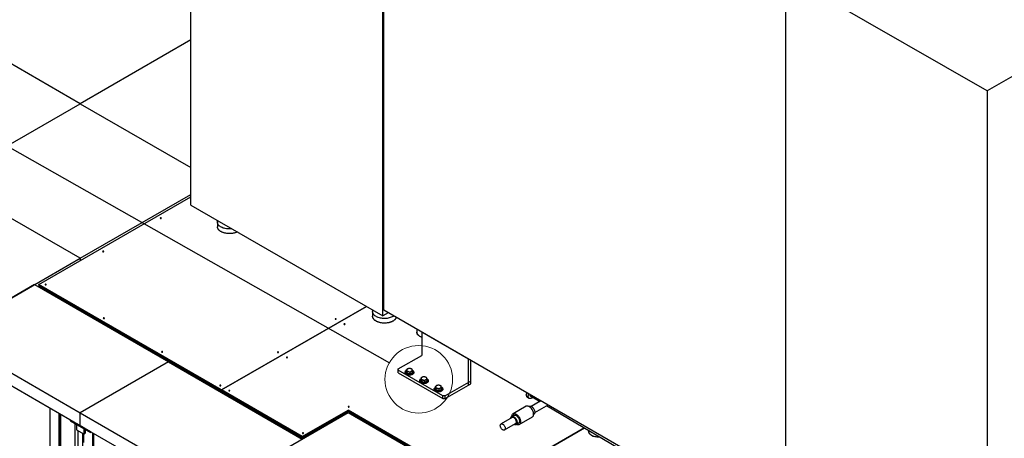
# Model space of a CAD drawing. Header units: millimetres. Extents: x 0 to 841, y 0 to 594.
# Tile 215 of 256: x 612 to 737, y 421 to 474. Entities that reach past the tile are written whole.
import ezdxf

# ---------------------------------------------------------------- set-up
doc = ezdxf.new("R2010")
doc.units = ezdxf.units.MM
doc.layers.add('TRAIT-FORT', color=4, linetype='Continuous', lineweight=25)
doc.dimstyles.new('SLDDIMSTYLE2', dxfattribs={"dimtxt": 0.18, "dimasz": 2, "dimexe": 0, "dimexo": 0.0625, "dimgap": 0, "dimtad": 0, "dimtih": 1, "dimtoh": 1, "dimdec": 0, "dimrnd": 1e-09, "dimzin": 0, "dimdsep": 46, "dimtxsty": 'Standard', "dimblk1": 'NONE', "dimblk2": 'NONE', "dimsah": 1, "dimcen": 0.09, "dimadec": 0, "dimazin": 0, "dimtfac": 2, "dimtdec": 0, "dimtofl": 0, "dimtmove": 0, "dimatfit": 3, "dimldrblk": 'NONE', "dimfxl": 1, "dimfrac": 2, "dimtolj": 1, "dimtzin": 0, "dimarcsym": 0})

# ---------------------------------------------------------------- blocks, each defined once
blk = doc.blocks.new('_None')

msp = doc.modelspace()

# ---------------------------------------------------------------- linework, layer by layer
at = {"color": 7, "linetype": 'Continuous', "lineweight": 18}
msp.add_circle((662.694, 428.271), 4.281, dxfattribs=at)
at = {"layer": 'TRAIT-FORT', "color": 4, "linetype": 'Continuous', "lineweight": 25}
for p, q in [((633.826, 450.349), (633.826, 523.021)), ((658.15, 436.307), (658.15, 508.979)), ((658.264, 437.026), (658.264, 508.881)), ((766.806, 483.369), (734.703, 464.837)), ((734.703, 464.837), (709.175, 479.49)), ((709.175, 479.49), (709.175, 409.268)), ((619.797, 463.215), (602.826, 473.012)), ((633.826, 471.314), (619.797, 463.215)), ((734.703, 464.837), (734.703, 394.614)), ((602.826, 453.419), (619.797, 463.215)), ((619.797, 463.215), (633.826, 455.117)), ((619.797, 443.622), (602.826, 453.419)), ((619.797, 443.622), (633.826, 451.72)), ((614.564, 440.274), (633.826, 451.394)), ((633.826, 450.349), (658.15, 436.307)), ((637.191, 448.194), (637.191, 447.606)), ((602.826, 433.825), (619.797, 443.622)), ((619.797, 443.622), (619.797, 443.295)), ((613.999, 440.274), (602.826, 433.825)), ((613.999, 440.274), (630.969, 430.477)), ((637.701, 426.918), (614.564, 440.274)), ((614.564, 440.225), (614.564, 440.274)), ((614.564, 440.225), (637.701, 426.869)), ((642.849, 423.897), (614.564, 440.225)), ((614.564, 440.225), (614.564, 440.095)), ((614.564, 440.095), (642.849, 423.767)), ((615.54, 439.531), (615.413, 439.458)), ((617.11, 438.625), (617.11, 438.478)), ((637.701, 426.918), (656.058, 437.515)), ((656.058, 437.515), (637.701, 426.918)), ((656.848, 436.846), (656.848, 436.258)), ((658.829, 436.699), (658.15, 436.307)), ((709.175, 407.635), (658.264, 437.026)), ((662.438, 434.616), (662.438, 434.249)), ((669.012, 430.821), (663.072, 434.25)), ((663.072, 434.25), (663.072, 431.31)), ((602.826, 433.825), (619.797, 424.028)), ((619.797, 422.395), (602.826, 432.192)), ((630.969, 430.477), (619.797, 424.028)), ((630.969, 430.477), (647.94, 420.681)), ((660.102, 429.596), (663.072, 431.31)), ((669.012, 427.555), (669.012, 430.821)), ((669.294, 427.718), (669.294, 430.658)), ((660.102, 429.432), (660.102, 429.596)), ((665.759, 426.167), (660.102, 429.432)), ((660.102, 429.106), (660.102, 429.432)), ((660.976, 429.188), (660.976, 429.106)), ((661.132, 429.498), (661.132, 429.279)), ((661.187, 429.041), (661.132, 429.279)), ((661.187, 429.26), (661.187, 429.041)), ((661.9, 429.315), (661.9, 429.096)), ((662.056, 429.106), (662.056, 429.188)), ((660.102, 429.106), (665.759, 425.84)), ((661.571, 428.95), (661.187, 429.041)), ((661.571, 429.168), (661.571, 428.95)), ((661.9, 429.096), (661.571, 428.95)), ((662.815, 428.126), (662.815, 428.045)), ((662.971, 428.437), (662.971, 428.218)), ((663.025, 427.98), (662.971, 428.218)), ((663.025, 428.199), (663.025, 427.98)), ((663.409, 427.888), (663.025, 427.98)), ((663.409, 428.107), (663.409, 427.888)), ((663.739, 428.035), (663.409, 427.888)), ((663.739, 428.253), (663.739, 428.035)), ((663.895, 428.045), (663.895, 428.126)), ((669.294, 428.045), (666.042, 426.167)), ((669.294, 427.718), (669.294, 428.045)), ((647.94, 421.007), (637.701, 426.918)), ((637.701, 426.918), (637.701, 426.869)), ((637.701, 426.869), (637.701, 426.918)), ((637.701, 426.869), (647.94, 420.958)), ((637.701, 426.869), (637.701, 426.869)), ((664.653, 427.065), (664.653, 426.983)), ((664.809, 427.375), (664.809, 427.157)), ((664.864, 426.919), (664.809, 427.157)), ((664.864, 427.137), (664.864, 426.919)), ((665.248, 426.827), (664.864, 426.919)), ((665.248, 427.046), (665.248, 426.827)), ((665.577, 426.973), (665.248, 426.827)), ((665.577, 427.192), (665.577, 426.973)), ((665.733, 426.983), (665.733, 427.065)), ((666.042, 425.84), (669.294, 427.718)), ((669.012, 427.555), (669.294, 427.718)), ((666.042, 426.167), (665.759, 426.167)), ((665.759, 425.84), (665.759, 426.167)), ((665.759, 425.84), (666.042, 425.84)), ((666.042, 425.84), (666.042, 426.167)), ((676.476, 425.994), (676.69, 425.87)), ((676.842, 426.136), (678.024, 425.441)), ((678.177, 425.53), (676.957, 424.825)), ((615.964, 424.607), (615.964, 406.47)), ((647.94, 421.007), (653.738, 424.354)), ((647.94, 420.958), (653.738, 424.305)), ((670.652, 414.59), (653.738, 424.354)), ((653.738, 424.354), (653.738, 424.305)), ((653.738, 424.305), (670.652, 414.541)), ((667.315, 416.468), (653.738, 424.305)), ((653.738, 424.175), (653.738, 424.305)), ((676.315, 424.847), (674.646, 423.884)), ((676.698, 424.837), (676.676, 424.825)), ((677.397, 424.063), (678.895, 424.928)), ((678.867, 424.945), (690.912, 417.859)), ((617.124, 406.633), (617.124, 423.938)), ((617.243, 423.869), (617.243, 410.405)), ((617.336, 410.275), (617.336, 423.815)), ((618.506, 423.14), (621.088, 421.649)), ((618.506, 423.14), (618.506, 423.009)), ((618.506, 423.009), (621.088, 421.519)), ((619.797, 424.028), (636.768, 414.231)), ((619.797, 422.395), (619.797, 424.028)), ((653.738, 424.028), (636.768, 414.231)), ((647.94, 420.958), (642.849, 423.897)), ((642.849, 423.897), (642.849, 423.766)), ((642.849, 423.767), (642.849, 423.897)), ((642.849, 423.767), (642.849, 423.767)), ((642.849, 423.766), (647.94, 420.827)), ((653.738, 424.175), (647.94, 420.827)), ((667.315, 416.337), (653.738, 424.175)), ((670.709, 414.231), (653.738, 424.028)), ((674.533, 423.426), (673.119, 422.61)), ((674.746, 423.711), (674.463, 423.547)), ((675.426, 422.533), (677.095, 423.496)), ((677.256, 423.82), (677.278, 423.833)), ((619.146, 409.23), (619.146, 422.64)), ((620.278, 422.117), (619.316, 422.672)), ((619.316, 422.672), (619.316, 421.856)), ((619.316, 421.856), (620.278, 421.301)), ((620.108, 421.399), (619.486, 421.758)), ((619.486, 421.758), (619.486, 417.838)), ((636.768, 412.598), (619.797, 422.395)), ((620.278, 421.301), (620.278, 422.117)), ((620.477, 421.578), (620.477, 421.872)), ((644.829, 422.624), (644.829, 422.477)), ((645.055, 422.346), (645.055, 422.493)), ((645.508, 422.232), (645.38, 422.158)), ((645.427, 422.131), (645.554, 422.205)), ((650.627, 422.379), (650.627, 422.232)), ((670.652, 414.59), (683.683, 422.112)), ((683.682, 422.112), (670.652, 414.59)), ((673.559, 421.848), (674.973, 422.664)), ((675.043, 422.543), (675.326, 422.706)), ((684.217, 421.798), (684.217, 421.677)), ((620.108, 417.479), (620.108, 421.399)), ((620.237, 420.275), (620.237, 421.324)), ((621.088, 421.519), (621.088, 421.649)), ((621.201, 421.584), (621.088, 421.519)), ((621.409, 410.275), (621.409, 421.464)), ((621.503, 410.405), (621.503, 421.41)), ((647.94, 420.958), (647.94, 421.007)), ((647.94, 420.958), (647.94, 420.827))]:
    msp.add_line(p, q, dxfattribs=at)
at = {"layer": 'TRAIT-FORT', "color": 4, "linetype": 'Continuous', "lineweight": 25, "flags": 128}
for points in [[(629.957, 448.67), (629.98, 448.661), (630.008, 448.658), (630.035, 448.661), (630.059, 448.67), (630.074, 448.684), (630.08, 448.7), (630.074, 448.716), (630.059, 448.729), (630.035, 448.738), (630.008, 448.741), (629.98, 448.738), (629.957, 448.729), (629.941, 448.716), (629.936, 448.7), (629.941, 448.684), (629.957, 448.67)], [(639.023, 447.349), (638.89, 447.335), (638.745, 447.328), (638.6, 447.329), (638.456, 447.338), (638.314, 447.355), (638.176, 447.38), (638.042, 447.413), (637.915, 447.453), (637.795, 447.499), (637.683, 447.552), (637.58, 447.612), (637.488, 447.676), (637.407, 447.746), (637.338, 447.819), (637.282, 447.896), (637.239, 447.976), (637.209, 448.058), (637.194, 448.141), (637.192, 448.225), (637.204, 448.308), (637.228, 448.385)], [(639.694, 446.962), (639.672, 446.951), (639.558, 446.899), (639.436, 446.854), (639.307, 446.816), (639.172, 446.785), (639.032, 446.762), (638.89, 446.747), (638.745, 446.74), (638.6, 446.741), (638.456, 446.75), (638.314, 446.767), (638.176, 446.792), (638.042, 446.825), (637.915, 446.865), (637.795, 446.911), (637.683, 446.965), (637.58, 447.024), (637.488, 447.088), (637.407, 447.158), (637.338, 447.231), (637.282, 447.308), (637.239, 447.388), (637.209, 447.47), (637.194, 447.553), (637.191, 447.606)], [(637.63, 446.993), (637.533, 447.055), (637.446, 447.122), (637.371, 447.194), (637.309, 447.269), (637.259, 447.348), (637.222, 447.429), (637.2, 447.512), (637.191, 447.595), (637.191, 447.606)], [(639.694, 446.962), (639.616, 446.924), (639.498, 446.876), (639.372, 446.834), (639.24, 446.8), (639.102, 446.773), (638.961, 446.754), (638.818, 446.743), (638.673, 446.74), (638.528, 446.745), (638.385, 446.758), (638.245, 446.779), (638.109, 446.808), (637.978, 446.844), (637.854, 446.887), (637.738, 446.937), (637.63, 446.993)], [(622.659, 444.458), (622.683, 444.449), (622.71, 444.445), (622.738, 444.449), (622.761, 444.458), (622.777, 444.471), (622.782, 444.487), (622.777, 444.503), (622.761, 444.516), (622.738, 444.525), (622.71, 444.529), (622.683, 444.525), (622.659, 444.516), (622.644, 444.503), (622.638, 444.487), (622.644, 444.471), (622.659, 444.458)], [(615.362, 440.245), (615.385, 440.236), (615.413, 440.233), (615.44, 440.236), (615.464, 440.245), (615.479, 440.258), (615.485, 440.274), (615.479, 440.29), (615.464, 440.304), (615.44, 440.313), (615.413, 440.316), (615.385, 440.313), (615.362, 440.304), (615.346, 440.29), (615.341, 440.274), (615.346, 440.258), (615.362, 440.245)], [(659.517, 436.302), (659.434, 436.248), (659.33, 436.19), (659.215, 436.139), (659.093, 436.094), (658.964, 436.056), (658.829, 436.025), (658.69, 436.002), (658.547, 435.987), (658.403, 435.98), (658.258, 435.981), (658.114, 435.99), (657.972, 436.007), (657.834, 436.032), (657.7, 436.065), (657.572, 436.104), (657.452, 436.151), (657.34, 436.204), (657.238, 436.264), (657.146, 436.328), (657.065, 436.398), (656.996, 436.471), (656.94, 436.548), (656.897, 436.628), (656.867, 436.71), (656.851, 436.793), (656.849, 436.877), (656.862, 436.96), (656.886, 437.037)], [(622.744, 435.983), (622.768, 435.974), (622.795, 435.971), (622.823, 435.974), (622.846, 435.983), (622.862, 435.997), (622.867, 436.013), (622.862, 436.029), (622.846, 436.042), (622.823, 436.051), (622.795, 436.054), (622.768, 436.051), (622.744, 436.042), (622.729, 436.029), (622.723, 436.013), (622.729, 435.997), (622.744, 435.983)], [(652.103, 435.885), (652.127, 435.876), (652.154, 435.873), (652.182, 435.876), (652.205, 435.885), (652.221, 435.899), (652.226, 435.915), (652.221, 435.931), (652.205, 435.944), (652.182, 435.953), (652.154, 435.956), (652.127, 435.953), (652.103, 435.944), (652.088, 435.931), (652.082, 435.915), (652.088, 435.899), (652.103, 435.885)], [(659.83, 436.121), (659.824, 436.102), (659.791, 436.02), (659.744, 435.941), (659.685, 435.864), (659.613, 435.792), (659.529, 435.724), (659.434, 435.66), (659.33, 435.603), (659.215, 435.551), (659.093, 435.506), (658.964, 435.468), (658.829, 435.437), (658.69, 435.414), (658.547, 435.399), (658.403, 435.392), (658.258, 435.393), (658.114, 435.402), (657.972, 435.419), (657.834, 435.444), (657.7, 435.477), (657.572, 435.517), (657.452, 435.563), (657.34, 435.616), (657.238, 435.676), (657.146, 435.74), (657.065, 435.81), (656.996, 435.883), (656.94, 435.96), (656.897, 436.04), (656.867, 436.122), (656.851, 436.205), (656.848, 436.258)], [(657.288, 435.645), (657.19, 435.707), (657.104, 435.774), (657.029, 435.846), (656.966, 435.921), (656.916, 436), (656.88, 436.081), (656.857, 436.164), (656.849, 436.247), (656.848, 436.258)], [(659.83, 436.121), (659.809, 436.061), (659.769, 435.98), (659.716, 435.902), (659.651, 435.828), (659.573, 435.757), (659.483, 435.691), (659.383, 435.631), (659.274, 435.576), (659.155, 435.528), (659.029, 435.486), (658.897, 435.452), (658.76, 435.425), (658.619, 435.406), (658.475, 435.395), (658.33, 435.392), (658.186, 435.397), (658.043, 435.41), (657.902, 435.431), (657.766, 435.46), (657.635, 435.496), (657.511, 435.539), (657.395, 435.589), (657.288, 435.645)], [(653.235, 435.232), (653.258, 435.223), (653.286, 435.22), (653.313, 435.223), (653.337, 435.232), (653.352, 435.246), (653.358, 435.261), (653.352, 435.277), (653.337, 435.291), (653.313, 435.3), (653.286, 435.303), (653.258, 435.3), (653.235, 435.291), (653.219, 435.277), (653.214, 435.261), (653.219, 435.246), (653.235, 435.232)], [(662.438, 434.249), (662.438, 434.23), (662.449, 434.156), (662.473, 434.082), (662.511, 434.01), (662.563, 433.941), (662.627, 433.876), (662.702, 433.815), (662.789, 433.759), (662.886, 433.709), (662.991, 433.666), (663.072, 433.638)], [(662.789, 433.759), (662.702, 433.815), (662.627, 433.876), (662.563, 433.941), (662.511, 434.01), (662.473, 434.082), (662.449, 434.156), (662.438, 434.23), (662.438, 434.249)], [(630.126, 431.722), (630.15, 431.713), (630.177, 431.709), (630.205, 431.713), (630.228, 431.722), (630.244, 431.735), (630.249, 431.751), (630.244, 431.767), (630.228, 431.78), (630.205, 431.789), (630.177, 431.793), (630.15, 431.789), (630.126, 431.78), (630.111, 431.767), (630.105, 431.751), (630.111, 431.735), (630.126, 431.722)], [(644.806, 431.673), (644.829, 431.664), (644.857, 431.66), (644.884, 431.664), (644.908, 431.673), (644.923, 431.686), (644.929, 431.702), (644.923, 431.718), (644.908, 431.731), (644.884, 431.74), (644.857, 431.744), (644.829, 431.74), (644.806, 431.731), (644.79, 431.718), (644.785, 431.702), (644.79, 431.686), (644.806, 431.673)], [(645.938, 431.019), (645.961, 431.01), (645.989, 431.007), (646.016, 431.01), (646.039, 431.019), (646.055, 431.033), (646.061, 431.049), (646.055, 431.065), (646.039, 431.078), (646.016, 431.087), (645.989, 431.09), (645.961, 431.087), (645.938, 431.078), (645.922, 431.065), (645.917, 431.049), (645.922, 431.033), (645.938, 431.019)], [(661.232, 428.923), (661.16, 428.953), (661.098, 428.99), (661.048, 429.033), (661.01, 429.079), (660.986, 429.129), (660.976, 429.18), (660.982, 429.231), (661.001, 429.282), (661.035, 429.329), (661.082, 429.373), (661.132, 429.407)], [(661.297, 429.597), (661.262, 429.579), (661.231, 429.559), (661.204, 429.536), (661.184, 429.512), (661.169, 429.486), (661.159, 429.46), (661.156, 429.432), (661.159, 429.405)], [(661.159, 429.405), (661.169, 429.379), (661.184, 429.353), (661.205, 429.329), (661.231, 429.306), (661.262, 429.286), (661.297, 429.268), (661.336, 429.253), (661.379, 429.241)], [(661.888, 429.414), (661.934, 429.385), (661.985, 429.343), (662.023, 429.296), (662.047, 429.246), (662.056, 429.195), (662.051, 429.144), (662.031, 429.094), (661.997, 429.046), (661.95, 429.002), (661.892, 428.963), (661.823, 428.931), (661.745, 428.905), (661.662, 428.887), (661.574, 428.878), (661.485, 428.876), (661.397, 428.884), (661.312, 428.899), (661.232, 428.923)], [(661.873, 429.46), (661.864, 429.486), (661.849, 429.512), (661.828, 429.537), (661.802, 429.559), (661.771, 429.58), (661.735, 429.597), (661.696, 429.613), (661.654, 429.625)], [(661.736, 429.268), (661.771, 429.286), (661.802, 429.306), (661.828, 429.329), (661.849, 429.353), (661.864, 429.379), (661.873, 429.405), (661.876, 429.433), (661.873, 429.46)], [(661.232, 428.841), (661.16, 428.871), (661.098, 428.909), (661.048, 428.951), (661.01, 428.998), (660.986, 429.047), (660.976, 429.098), (660.976, 429.106)], [(662.056, 429.106), (662.051, 429.062), (662.031, 429.012), (661.997, 428.964), (661.95, 428.921), (661.892, 428.882), (661.823, 428.849), (661.745, 428.824), (661.662, 428.806), (661.574, 428.796), (661.485, 428.795), (661.397, 428.802), (661.312, 428.817), (661.232, 428.841)], [(663.071, 427.861), (662.999, 427.892), (662.937, 427.929), (662.886, 427.971), (662.848, 428.018), (662.824, 428.067), (662.815, 428.119), (662.82, 428.17), (662.84, 428.22), (662.874, 428.268), (662.921, 428.312), (662.971, 428.345)], [(663.071, 427.78), (662.999, 427.81), (662.937, 427.847), (662.886, 427.89), (662.848, 427.936), (662.824, 427.986), (662.815, 428.037), (662.815, 428.045)], [(663.136, 428.536), (663.1, 428.518), (663.069, 428.498), (663.043, 428.475), (663.022, 428.451), (663.007, 428.425), (662.998, 428.398), (662.995, 428.371), (662.998, 428.344)], [(662.998, 428.344), (663.007, 428.317), (663.022, 428.292), (663.043, 428.267), (663.069, 428.245), (663.1, 428.224), (663.136, 428.206), (663.175, 428.191), (663.217, 428.179)], [(663.726, 428.352), (663.773, 428.324), (663.823, 428.281), (663.861, 428.235), (663.885, 428.185), (663.895, 428.134), (663.889, 428.082), (663.87, 428.032), (663.836, 427.985), (663.789, 427.941), (663.73, 427.902), (663.661, 427.87), (663.584, 427.844), (663.5, 427.826), (663.412, 427.816), (663.323, 427.815), (663.235, 427.822), (663.15, 427.838), (663.071, 427.861)], [(663.895, 428.045), (663.889, 428.001), (663.87, 427.951), (663.836, 427.903), (663.789, 427.859), (663.73, 427.82), (663.661, 427.788), (663.584, 427.762), (663.5, 427.744), (663.412, 427.735), (663.323, 427.733), (663.235, 427.741), (663.15, 427.756), (663.071, 427.78)], [(663.712, 428.398), (663.702, 428.425), (663.687, 428.451), (663.666, 428.475), (663.64, 428.498), (663.609, 428.518), (663.574, 428.536), (663.535, 428.551), (663.492, 428.563)], [(663.574, 428.206), (663.609, 428.224), (663.64, 428.245), (663.667, 428.267), (663.687, 428.292), (663.703, 428.318), (663.712, 428.344), (663.715, 428.371), (663.712, 428.398)], [(637.509, 427.46), (637.532, 427.451), (637.56, 427.448), (637.587, 427.451), (637.61, 427.46), (637.626, 427.473), (637.632, 427.489), (637.626, 427.505), (637.61, 427.519), (637.587, 427.528), (637.56, 427.531), (637.532, 427.528), (637.509, 427.519), (637.493, 427.505), (637.488, 427.489), (637.493, 427.473), (637.509, 427.46)], [(638.64, 426.807), (638.664, 426.798), (638.691, 426.795), (638.719, 426.798), (638.742, 426.807), (638.758, 426.82), (638.763, 426.836), (638.758, 426.852), (638.742, 426.865), (638.719, 426.874), (638.691, 426.878), (638.664, 426.874), (638.64, 426.865), (638.625, 426.852), (638.619, 426.836), (638.625, 426.82), (638.64, 426.807)], [(664.909, 426.8), (664.837, 426.83), (664.775, 426.868), (664.725, 426.91), (664.687, 426.957), (664.663, 427.006), (664.653, 427.057), (664.659, 427.109), (664.678, 427.159), (664.712, 427.207), (664.759, 427.25), (664.809, 427.284)], [(664.909, 426.718), (664.837, 426.749), (664.775, 426.786), (664.725, 426.828), (664.687, 426.875), (664.663, 426.924), (664.653, 426.976), (664.653, 426.983)], [(664.974, 427.475), (664.939, 427.457), (664.908, 427.436), (664.881, 427.414), (664.861, 427.389), (664.845, 427.364), (664.836, 427.337), (664.833, 427.31), (664.836, 427.283)], [(664.836, 427.283), (664.846, 427.256), (664.861, 427.23), (664.882, 427.206), (664.908, 427.183), (664.939, 427.163), (664.974, 427.145), (665.013, 427.13), (665.056, 427.118)], [(665.565, 427.291), (665.611, 427.262), (665.662, 427.22), (665.7, 427.173), (665.724, 427.124), (665.733, 427.073), (665.728, 427.021), (665.708, 426.971), (665.674, 426.923), (665.627, 426.88), (665.569, 426.841), (665.5, 426.808), (665.422, 426.783), (665.339, 426.765), (665.251, 426.755), (665.162, 426.754), (665.073, 426.761), (664.988, 426.776), (664.909, 426.8)], [(665.733, 426.983), (665.728, 426.939), (665.708, 426.889), (665.674, 426.842), (665.627, 426.798), (665.569, 426.759), (665.5, 426.727), (665.422, 426.701), (665.339, 426.683), (665.251, 426.673), (665.162, 426.672), (665.073, 426.679), (664.988, 426.695), (664.909, 426.718)], [(665.55, 427.337), (665.541, 427.364), (665.526, 427.389), (665.505, 427.414), (665.479, 427.436), (665.448, 427.457), (665.412, 427.475), (665.373, 427.49), (665.331, 427.502)], [(665.413, 427.145), (665.448, 427.163), (665.479, 427.183), (665.505, 427.206), (665.526, 427.23), (665.541, 427.256), (665.55, 427.283), (665.553, 427.31), (665.55, 427.337)], [(676.476, 425.994), (676.445, 426.015), (676.403, 426.058), (676.369, 426.112), (676.344, 426.176), (676.329, 426.249), (676.324, 426.329)], [(677.139, 425.962), (677.11, 425.941), (677.038, 425.896), (676.966, 425.864), (676.896, 425.843), (676.829, 425.836), (676.767, 425.842), (676.71, 425.86), (676.66, 425.891), (676.617, 425.934), (676.583, 425.988), (676.559, 426.052), (676.544, 426.125), (676.539, 426.206)], [(653.772, 424.766), (653.796, 424.757), (653.823, 424.754), (653.851, 424.757), (653.874, 424.766), (653.89, 424.779), (653.895, 424.795), (653.89, 424.811), (653.874, 424.824), (653.851, 424.833), (653.823, 424.837), (653.796, 424.833), (653.772, 424.824), (653.757, 424.811), (653.751, 424.795), (653.757, 424.779), (653.772, 424.766)], [(677.095, 423.496), (677.108, 423.504), (677.156, 423.544), (677.195, 423.596), (677.225, 423.658), (677.245, 423.73), (677.255, 423.811), (677.255, 423.898), (677.245, 423.99), (677.225, 424.085), (677.195, 424.182), (677.156, 424.279), (677.108, 424.374), (677.053, 424.465), (676.992, 424.551), (676.925, 424.629), (676.854, 424.699), (676.78, 424.759), (676.705, 424.809), (676.63, 424.846), (676.556, 424.871), (676.485, 424.883), (676.418, 424.881), (676.357, 424.867), (676.315, 424.847)], [(676.698, 424.837), (676.747, 424.857), (676.802, 424.865), (676.861, 424.859), (676.924, 424.84), (676.988, 424.809), (677.052, 424.766), (677.115, 424.712), (677.174, 424.65), (677.229, 424.579), (677.278, 424.503), (677.32, 424.422), (677.353, 424.339), (677.378, 424.256), (677.393, 424.175), (677.398, 424.098), (677.393, 424.027), (677.378, 423.964), (677.353, 423.909), (677.32, 423.865), (677.278, 423.833), (677.278, 423.833)], [(674.344, 423.317), (674.348, 423.353), (674.363, 423.417), (674.388, 423.471), (674.422, 423.515), (674.463, 423.547), (674.512, 423.567), (674.567, 423.575), (674.627, 423.569), (674.689, 423.55), (674.753, 423.519), (674.817, 423.476), (674.88, 423.422), (674.94, 423.36), (674.994, 423.289), (675.043, 423.213), (675.085, 423.132), (675.119, 423.049), (675.143, 422.966), (675.158, 422.885), (675.163, 422.808), (675.158, 422.737), (675.143, 422.674), (675.119, 422.619), (675.085, 422.575), (675.043, 422.543), (674.994, 422.523), (674.94, 422.516), (674.88, 422.522), (674.817, 422.54), (674.784, 422.555)], [(674.485, 423.56), (674.486, 423.57), (674.496, 423.65), (674.516, 423.722), (674.546, 423.784), (674.586, 423.836), (674.633, 423.876), (674.688, 423.903), (674.75, 423.918), (674.816, 423.919), (674.887, 423.908), (674.961, 423.883), (675.036, 423.845), (675.111, 423.796), (675.185, 423.736), (675.256, 423.666), (675.323, 423.587), (675.384, 423.502), (675.439, 423.41), (675.487, 423.316), (675.526, 423.219), (675.556, 423.122), (675.576, 423.026), (675.586, 422.934), (675.586, 422.847), (675.576, 422.767), (675.556, 422.695), (675.526, 422.633), (675.487, 422.581), (675.439, 422.541), (675.384, 422.513), (675.323, 422.499), (675.256, 422.497), (675.185, 422.509), (675.111, 422.534), (675.065, 422.556)], [(674.973, 422.664), (674.997, 422.681), (675.027, 422.717), (675.049, 422.763), (675.062, 422.819), (675.064, 422.882), (675.057, 422.95), (675.039, 423.021), (675.013, 423.093), (674.978, 423.164), (674.936, 423.23), (674.888, 423.291), (674.836, 423.344), (674.781, 423.387), (674.725, 423.419), (674.671, 423.439), (674.618, 423.447), (674.57, 423.441), (674.533, 423.426)], [(674.746, 423.711), (674.795, 423.731), (674.85, 423.738), (674.909, 423.732), (674.972, 423.713), (675.036, 423.682), (675.1, 423.639), (675.163, 423.586), (675.222, 423.523), (675.277, 423.452), (675.326, 423.376), (675.368, 423.295), (675.402, 423.212), (675.426, 423.13), (675.441, 423.049), (675.446, 422.972), (675.441, 422.9), (675.426, 422.837), (675.402, 422.782), (675.368, 422.738), (675.326, 422.706), (675.326, 422.706)], [(673.339, 421.869), (673.284, 421.907), (673.23, 421.955), (673.18, 422.012), (673.134, 422.076), (673.096, 422.145), (673.065, 422.217), (673.043, 422.289), (673.031, 422.358), (673.028, 422.424), (673.036, 422.484), (673.053, 422.535), (673.079, 422.577), (673.114, 422.607), (673.156, 422.625), (673.204, 422.63), (673.256, 422.623), (673.311, 422.603), (673.367, 422.57), (673.422, 422.527), (673.474, 422.474), (673.522, 422.414), (673.564, 422.347), (673.599, 422.277), (673.625, 422.205), (673.642, 422.134), (673.65, 422.065), (673.647, 422.002), (673.635, 421.947), (673.613, 421.9), (673.582, 421.864), (673.544, 421.84), (673.499, 421.828), (673.448, 421.829), (673.395, 421.843), (673.339, 421.869)], [(620.278, 421.301), (620.344, 421.345), (620.398, 421.395), (620.439, 421.449), (620.465, 421.505), (620.477, 421.564), (620.477, 421.578)], [(647.974, 421.418), (647.997, 421.409), (648.025, 421.406), (648.053, 421.409), (648.076, 421.418), (648.091, 421.432), (648.097, 421.448), (648.091, 421.464), (648.076, 421.477), (648.053, 421.486), (648.025, 421.489), (647.997, 421.486), (647.974, 421.477), (647.958, 421.464), (647.953, 421.448), (647.958, 421.432), (647.974, 421.418)], [(684.217, 421.677), (684.217, 421.658), (684.227, 421.583), (684.252, 421.509), (684.29, 421.438), (684.341, 421.369), (684.405, 421.303), (684.481, 421.243), (684.568, 421.187), (684.665, 421.137), (684.77, 421.093), (684.883, 421.056), (685.003, 421.026), (685.127, 421.004), (685.255, 420.99), (685.384, 420.984), (685.514, 420.986), (685.588, 420.991)], [(684.568, 421.187), (684.481, 421.243), (684.405, 421.303), (684.341, 421.369), (684.29, 421.438), (684.252, 421.509), (684.227, 421.583), (684.217, 421.658), (684.217, 421.677)]]:
    msp.add_lwpolyline(points, dxfattribs=at)
at = {"layer": 'TRAIT-FORT', "color": 4, "linetype": 'Continuous', "lineweight": 25}
for centre, radius, start, end in [((630.008, 448.593), 0.101, 54.80093, 125.19907), ((622.71, 444.38), 0.101, 54.80092, 125.19908), ((615.413, 440.167), 0.101, 54.80093, 125.19907), ((622.795, 435.906), 0.101, 54.80092, 125.19908), ((652.154, 435.808), 0.101, 54.80092, 125.19908), ((653.286, 435.154), 0.101, 54.80092, 125.19908), ((663.474, 434.969), 1.39, 240.46971, 253.17384), ((630.177, 431.644), 0.101, 54.80092, 125.19908), ((644.857, 431.595), 0.101, 54.80092, 125.19908), ((645.989, 430.942), 0.101, 54.80092, 125.19908), ((661.518, 429.06), 0.581, 76.4273, 112.29158), ((661.515, 429.806), 0.581, 256.4273, 292.29158), ((663.356, 427.998), 0.581, 76.4273, 112.29158), ((663.354, 428.744), 0.581, 256.4273, 292.29158), ((637.56, 427.382), 0.101, 54.80093, 125.19907), ((638.691, 426.729), 0.101, 54.80093, 125.19907), ((665.194, 426.937), 0.581, 76.4273, 112.29158), ((665.192, 427.683), 0.581, 256.4273, 292.29158), ((677.219, 426.318), 0.895, 163.14967, 179.26761), ((677.433, 426.194), 0.895, 163.14967, 179.26761), ((676.971, 426.312), 0.219, 170.04914, 233.27219), ((653.823, 424.688), 0.101, 54.80092, 125.19908), ((648.025, 421.341), 0.101, 54.80093, 125.19907), ((685.403, 422.78), 1.799, 242.35223, 275.92561)]:
    msp.add_arc(centre, radius, start, end, dxfattribs=at)
for points, knots in [([(661.297, 429.597), (661.293, 429.596), (661.264, 429.582), (661.208, 429.552), (661.158, 429.516), (661.132, 429.498)], [0, 0, 0, 0, 0.07009, 0.5307844, 1, 1, 1, 1]), ([(661.159, 429.405), (661.159, 429.408), (661.154, 429.429), (661.145, 429.464), (661.136, 429.487), (661.132, 429.498)], [0, 0, 0, 0, 0.07009, 0.5307844, 1, 1, 1, 1]), ([(661.187, 429.26), (661.182, 429.287), (661.173, 429.341), (661.164, 429.384), (661.159, 429.405)], [0, 0, 0, 0, 0.495458, 1, 1, 1, 1]), ([(661.379, 429.241), (661.364, 429.244), (661.299, 429.258), (661.236, 429.259), (661.187, 429.26)], [0, 0, 0, 0, 0.2193778, 1, 1, 1, 1]), ([(661.462, 429.644), (661.435, 429.64), (661.381, 429.631), (661.325, 429.608), (661.297, 429.597)], [0, 0, 0, 0, 0.495458, 1, 1, 1, 1]), ([(661.571, 429.168), (661.559, 429.174), (661.496, 429.205), (661.431, 429.225), (661.379, 429.241)], [0, 0, 0, 0, 0.1950925, 1, 1, 1, 1]), ([(661.654, 429.625), (661.64, 429.628), (661.575, 429.642), (661.511, 429.643), (661.462, 429.644)], [0, 0, 0, 0, 0.21937777, 1, 1, 1, 1]), ([(661.736, 429.268), (661.732, 429.266), (661.702, 429.253), (661.646, 429.222), (661.596, 429.186), (661.571, 429.168)], [0, 0, 0, 0, 0.07009, 0.5307844, 1, 1, 1, 1]), ([(661.846, 429.552), (661.834, 429.558), (661.771, 429.589), (661.706, 429.609), (661.654, 429.625)], [0, 0, 0, 0, 0.1950925, 1, 1, 1, 1]), ([(661.9, 429.315), (661.874, 429.31), (661.82, 429.301), (661.764, 429.279), (661.736, 429.268)], [0, 0, 0, 0, 0.495458, 1, 1, 1, 1]), ([(661.873, 429.46), (661.873, 429.463), (661.868, 429.484), (661.858, 429.518), (661.85, 429.541), (661.846, 429.552)], [0, 0, 0, 0, 0.07009, 0.5307844, 1, 1, 1, 1]), ([(661.9, 429.315), (661.896, 429.341), (661.887, 429.395), (661.878, 429.438), (661.873, 429.46)], [0, 0, 0, 0, 0.495458, 1, 1, 1, 1]), ([(663.136, 428.536), (663.132, 428.534), (663.102, 428.521), (663.046, 428.49), (662.996, 428.455), (662.971, 428.437)], [0, 0, 0, 0, 0.07009, 0.5307844, 1, 1, 1, 1]), ([(662.998, 428.344), (662.997, 428.347), (662.992, 428.368), (662.983, 428.402), (662.975, 428.425), (662.971, 428.437)], [0, 0, 0, 0, 0.07009, 0.5307844, 1, 1, 1, 1]), ([(663.025, 428.199), (663.021, 428.225), (663.012, 428.279), (663.003, 428.322), (662.998, 428.344)], [0, 0, 0, 0, 0.495458, 1, 1, 1, 1]), ([(663.217, 428.179), (663.203, 428.182), (663.138, 428.197), (663.075, 428.198), (663.025, 428.199)], [0, 0, 0, 0, 0.2193778, 1, 1, 1, 1]), ([(663.3, 428.583), (663.274, 428.578), (663.22, 428.569), (663.164, 428.547), (663.136, 428.536)], [0, 0, 0, 0, 0.495458, 1, 1, 1, 1]), ([(663.409, 428.107), (663.397, 428.113), (663.334, 428.143), (663.269, 428.163), (663.217, 428.179)], [0, 0, 0, 0, 0.1950925, 1, 1, 1, 1]), ([(663.492, 428.563), (663.478, 428.566), (663.413, 428.581), (663.35, 428.582), (663.3, 428.583)], [0, 0, 0, 0, 0.21937777, 1, 1, 1, 1]), ([(663.574, 428.206), (663.57, 428.205), (663.541, 428.191), (663.485, 428.161), (663.435, 428.125), (663.409, 428.107)], [0, 0, 0, 0, 0.07009, 0.5307844, 1, 1, 1, 1]), ([(663.684, 428.491), (663.672, 428.497), (663.61, 428.528), (663.545, 428.547), (663.492, 428.563)], [0, 0, 0, 0, 0.1950925, 1, 1, 1, 1]), ([(663.739, 428.253), (663.712, 428.249), (663.658, 428.24), (663.602, 428.218), (663.574, 428.206)], [0, 0, 0, 0, 0.495458, 1, 1, 1, 1]), ([(663.712, 428.398), (663.711, 428.401), (663.706, 428.422), (663.697, 428.457), (663.689, 428.48), (663.684, 428.491)], [0, 0, 0, 0, 0.07009, 0.5307844, 1, 1, 1, 1]), ([(663.739, 428.253), (663.734, 428.28), (663.726, 428.334), (663.716, 428.377), (663.712, 428.398)], [0, 0, 0, 0, 0.495458, 1, 1, 1, 1]), ([(664.974, 427.475), (664.97, 427.473), (664.94, 427.46), (664.885, 427.429), (664.834, 427.393), (664.809, 427.375)], [0, 0, 0, 0, 0.07009, 0.5307844, 1, 1, 1, 1]), ([(664.836, 427.283), (664.836, 427.285), (664.831, 427.307), (664.822, 427.341), (664.813, 427.364), (664.809, 427.375)], [0, 0, 0, 0, 0.07009, 0.5307844, 1, 1, 1, 1]), ([(664.864, 427.137), (664.859, 427.164), (664.85, 427.218), (664.841, 427.261), (664.836, 427.283)], [0, 0, 0, 0, 0.495458, 1, 1, 1, 1]), ([(665.056, 427.118), (665.041, 427.121), (664.976, 427.135), (664.913, 427.137), (664.864, 427.137)], [0, 0, 0, 0, 0.2193778, 1, 1, 1, 1]), ([(665.139, 427.522), (665.112, 427.517), (665.058, 427.508), (665.002, 427.486), (664.974, 427.475)], [0, 0, 0, 0, 0.495458, 1, 1, 1, 1]), ([(665.248, 427.046), (665.235, 427.052), (665.173, 427.082), (665.108, 427.102), (665.056, 427.118)], [0, 0, 0, 0, 0.1950925, 1, 1, 1, 1]), ([(665.331, 427.502), (665.317, 427.505), (665.252, 427.519), (665.188, 427.521), (665.139, 427.522)], [0, 0, 0, 0, 0.21937777, 1, 1, 1, 1]), ([(665.413, 427.145), (665.409, 427.143), (665.379, 427.13), (665.323, 427.099), (665.273, 427.064), (665.248, 427.046)], [0, 0, 0, 0, 0.07009, 0.5307844, 1, 1, 1, 1]), ([(665.523, 427.43), (665.511, 427.436), (665.448, 427.466), (665.383, 427.486), (665.331, 427.502)], [0, 0, 0, 0, 0.1950925, 1, 1, 1, 1]), ([(665.577, 427.192), (665.551, 427.187), (665.497, 427.178), (665.441, 427.156), (665.413, 427.145)], [0, 0, 0, 0, 0.495458, 1, 1, 1, 1]), ([(665.55, 427.337), (665.55, 427.34), (665.545, 427.361), (665.535, 427.396), (665.527, 427.418), (665.523, 427.43)], [0, 0, 0, 0, 0.07009, 0.5307844, 1, 1, 1, 1]), ([(665.577, 427.192), (665.573, 427.219), (665.564, 427.272), (665.555, 427.315), (665.55, 427.337)], [0, 0, 0, 0, 0.495458, 1, 1, 1, 1])]:
    msp.add_open_spline(points, degree=3, knots=knots, dxfattribs=at)

# ---------------------------------------------------------------- leaders
at = {"color": 7, "linetype": 'Continuous', "lineweight": 18, "has_arrowhead": 0}
msp.add_leader([(569.912, 480.846), (658.97, 430.381)], dimstyle='SLDDIMSTYLE2', dxfattribs=at)

doc.saveas('drawing.dxf')
